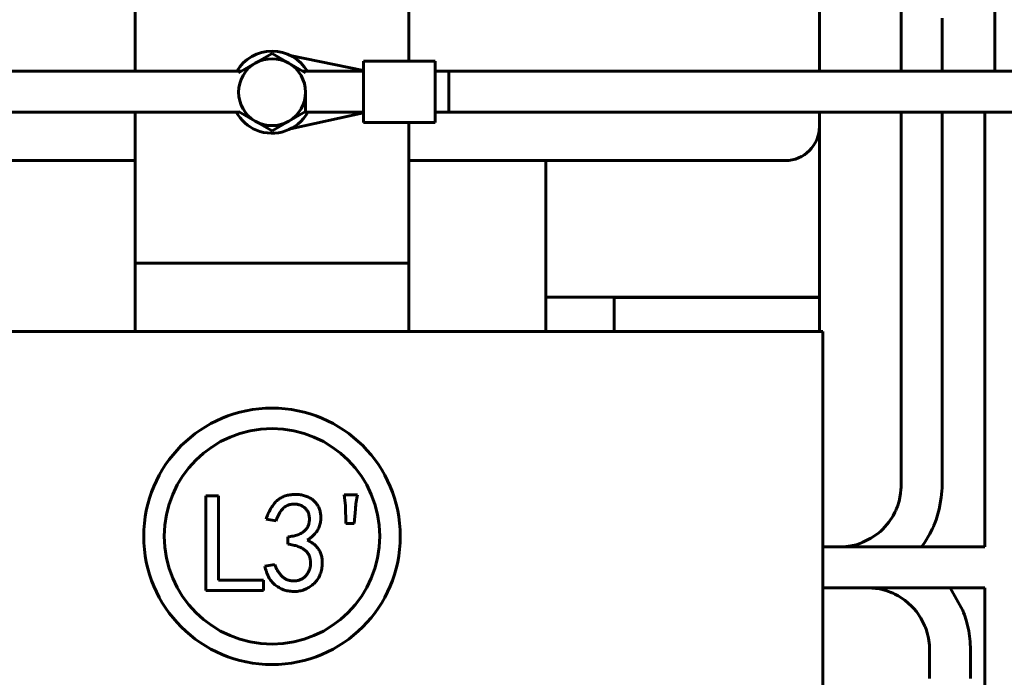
# Model space of a CAD drawing. Header units: millimetres. Extents: x 0 to 297, y 0 to 420.
# Tile 9 of 16: x 197 to 233, y 163 to 187. Entities that reach past the tile are written whole.
import ezdxf

# ---------------------------------------------------------------- set-up
doc = ezdxf.new("R2010")
doc.units = ezdxf.units.MM
doc.linetypes.add('K5LT_BASIC', pattern=[0])
doc.linetypes.add('K5LT_THIN', pattern=[0])
doc.layers.add('Системный слой', color=7, linetype='Continuous')
doc.styles.add('KDIMTEXTSTYLE', font='GOST_AU.SHX', dxfattribs={"width": 0.96, "oblique": 15, "height": 5})
doc.dimstyles.new('KDIMSTYLE (0.25)', dxfattribs={"dimtxt": 5, "dimasz": 1, "dimexe": 2, "dimexo": 0, "dimgap": 1, "dimtad": 1, "dimlfac": 4, "dimtxsty": 'KDIMTEXTSTYLE', "dimsah": 1, "dimcen": 0, "dimdle": 1, "dimadec": 0, "dimazin": 0, "dimtfac": 0.667, "dimtmove": 0, "dimatfit": 3, "dimfxl": 1, "dimtvp": 1, "dimtolj": 1, "dimtzin": 0, "dimarcsym": 0})

# ---------------------------------------------------------------- blocks, each defined once
blk = doc.blocks.new('U9')
at = {"layer": 'Системный слой', "color": 150, "linetype": 'K5LT_BASIC', "lineweight": 60, "true_color": 0x0080ff}
for p, q in [((166.932, 185.532), (204.851, 185.532)), ((207.089, 185.532), (209.307, 185.532)), ((211.932, 185.532), (230.452, 185.532))]:
    blk.add_line(p, q, dxfattribs=at)
blk = doc.blocks.new('U12')
at = {"layer": 'Системный слой', "color": 150, "linetype": 'K5LT_BASIC', "lineweight": 60, "true_color": 0x0080ff}
for p, q in [((232.379, 187.357), (232.379, 188.719)), ((232.379, 186.698), (232.379, 187.357)), ((232.379, 186.387), (232.379, 186.698)), ((232.379, 186.238), (232.379, 186.387)), ((232.379, 186.166), (232.379, 186.238)), ((232.379, 186.13), (232.379, 186.166)), ((232.379, 186.112), (232.379, 186.13)), ((232.379, 186.104), (232.379, 186.112)), ((232.379, 186.099), (232.379, 186.104)), ((232.379, 186.031), (232.379, 186.099)), ((232.379, 185.986), (232.379, 186.031)), ((232.379, 185.964), (232.379, 185.986)), ((232.379, 185.953), (232.379, 185.964)), ((232.379, 185.948), (232.379, 185.953)), ((232.379, 185.945), (232.379, 185.948)), ((232.379, 185.906), (232.379, 185.945)), ((232.379, 185.872), (232.379, 185.906)), ((232.379, 185.855), (232.379, 185.872)), ((232.379, 185.846), (232.379, 185.855)), ((232.379, 185.842), (232.379, 185.846)), ((232.379, 185.84), (232.379, 185.842)), ((232.379, 185.834), (232.379, 185.84)), ((232.379, 185.806), (232.379, 185.834)), ((232.379, 185.792), (232.379, 185.806)), ((232.379, 185.785), (232.379, 185.792)), ((232.379, 185.781), (232.379, 185.785)), ((232.379, 185.779), (232.379, 185.781)), ((232.379, 185.768), (232.379, 185.779)), ((232.379, 185.756), (232.379, 185.768)), ((232.379, 185.749), (232.379, 185.756)), ((232.379, 185.746), (232.379, 185.749)), ((232.379, 185.744), (232.379, 185.746)), ((232.379, 185.742), (232.379, 185.744)), ((232.379, 185.73), (232.379, 185.742)), ((232.379, 185.724), (232.379, 185.73)), ((232.379, 185.721), (232.379, 185.724)), ((232.379, 185.719), (232.379, 185.721)), ((232.379, 185.715), (232.379, 185.719)), ((232.379, 185.71), (232.379, 185.715)), ((232.379, 185.707), (232.379, 185.71)), ((232.379, 185.705), (232.379, 185.707)), ((232.379, 185.701), (232.379, 185.705)), ((232.379, 185.698), (232.379, 185.701)), ((232.379, 185.696), (232.379, 185.698)), ((232.379, 185.694), (232.379, 185.696)), ((232.379, 185.691), (232.379, 185.694)), ((232.379, 185.689), (232.379, 185.691)), ((232.379, 185.687), (232.379, 185.689)), ((232.379, 185.685), (232.379, 185.687)), ((232.379, 185.682), (232.379, 185.685)), ((232.379, 185.68), (232.379, 185.682)), ((232.379, 185.678), (232.379, 185.68)), ((232.379, 185.676), (232.379, 185.678)), ((232.379, 185.673), (232.379, 185.676)), ((232.379, 185.671), (232.379, 185.673)), ((232.379, 185.668), (232.379, 185.671)), ((232.379, 185.666), (232.379, 185.668)), ((232.379, 185.663), (232.379, 185.666)), ((232.379, 185.657), (232.379, 185.663)), ((232.379, 185.654), (232.379, 185.657)), ((232.379, 185.652), (232.379, 185.654)), ((232.379, 185.633), (232.379, 185.652)), ((232.379, 185.62), (232.379, 185.633)), ((232.379, 185.614), (232.379, 185.62)), ((232.379, 185.61), (232.379, 185.614)), ((232.379, 185.608), (232.379, 185.61)), ((232.379, 185.595), (232.379, 185.608)), ((232.379, 185.58), (232.379, 185.595)), ((232.379, 185.572), (232.379, 185.58)), ((232.379, 185.568), (232.379, 185.572)), ((232.379, 185.566), (232.379, 185.568)), ((232.379, 185.564), (232.379, 185.566)), ((232.379, 185.561), (232.379, 185.564)), ((232.379, 185.559), (232.379, 185.561)), ((232.379, 185.557), (232.379, 185.559)), ((232.379, 185.555), (232.379, 185.557)), ((232.379, 185.551), (232.379, 185.555)), ((232.379, 185.545), (232.379, 185.551)), ((232.379, 185.532), (232.379, 185.545))]:
    blk.add_line(p, q, dxfattribs=at)
blk = doc.blocks.new('U13')
at = {"layer": 'Системный слой', "color": 150, "linetype": 'K5LT_BASIC', "lineweight": 60, "true_color": 0x0080ff}
for p, q in [((166.932, 184.032), (204.797, 184.032)), ((207.143, 184.032), (209.307, 184.032)), ((211.932, 184.032), (230.452, 184.032)), ((232.015, 184.032), (232.686, 184.032))]:
    blk.add_line(p, q, dxfattribs=at)
blk = doc.blocks.new('U26')
at = {"layer": 'Системный слой', "color": 150, "linetype": 'K5LT_BASIC', "lineweight": 60, "true_color": 0x0080ff}
for p, q in [((235.015, 184.032), (235.015, 183.99)), ((235.015, 183.99), (235.015, 183.967)), ((235.015, 183.967), (235.015, 183.956)), ((235.015, 183.956), (235.015, 183.93)), ((235.015, 183.93), (235.015, 183.881)), ((235.015, 183.881), (235.015, 183.781)), ((235.015, 183.781), (235.015, 183.568)), ((235.015, 183.568), (235.015, 183.098)), ((235.015, 183.098), (235.015, 182.044)), ((235.015, 182.044), (235.015, 180.119)), ((235.015, 180.119), (235.015, 176.47)), ((235.015, 176.47), (235.015, 171.15)), ((235.015, 171.15), (235.015, 171.127)), ((235.015, 171.127), (235.015, 171.117)), ((235.015, 171.117), (235.015, 171.115)), ((235.015, 171.115), (235.015, 171.113)), ((235.015, 171.113), (235.015, 171.107)), ((235.015, 171.107), (235.015, 171.101)), ((235.015, 171.101), (235.015, 171.089)), ((235.015, 171.089), (235.015, 171.064)), ((235.015, 171.064), (235.015, 171.014)), ((235.015, 171.014), (235.015, 170.915)), ((235.015, 170.915), (235.015, 170.714)), ((235.015, 170.714), (235.015, 170.338)), ((235.009, 170.207), (235.004, 170.149)), ((235.011, 170.237), (235.009, 170.207)), ((235.012, 170.252), (235.011, 170.237)), ((235.013, 170.284), (235.012, 170.263)), ((235.012, 170.263), (235.012, 170.259)), ((235.012, 170.259), (235.012, 170.252)), ((235.015, 170.338), (235.013, 170.284)), ((234.944, 169.82), (234.925, 169.753)), ((234.953, 169.853), (234.944, 169.82)), ((234.957, 169.87), (234.953, 169.853)), ((234.959, 169.878), (234.957, 169.87)), ((234.96, 169.883), (234.959, 169.878)), ((234.978, 169.966), (234.96, 169.883)), ((234.989, 170.028), (234.978, 169.966)), ((234.994, 170.06), (234.989, 170.028)), ((234.996, 170.075), (234.994, 170.06)), ((234.997, 170.083), (234.996, 170.075)), ((235.004, 170.149), (234.997, 170.087)), ((234.997, 170.087), (234.997, 170.083)), ((234.813, 169.46), (234.784, 169.398)), ((234.827, 169.491), (234.813, 169.46)), ((234.834, 169.506), (234.827, 169.491)), ((234.837, 169.514), (234.834, 169.506)), ((234.839, 169.518), (234.837, 169.514)), ((234.854, 169.556), (234.839, 169.518)), ((234.878, 169.617), (234.854, 169.556)), ((234.889, 169.648), (234.878, 169.617)), ((234.895, 169.663), (234.889, 169.648)), ((234.898, 169.67), (234.895, 169.663)), ((234.899, 169.674), (234.898, 169.67)), ((234.925, 169.753), (234.899, 169.674)), ((234.594, 169.082), (234.591, 169.077)), ((234.652, 169.166), (234.594, 169.082)), ((234.695, 169.235), (234.652, 169.166)), ((234.716, 169.27), (234.695, 169.235)), ((234.726, 169.288), (234.716, 169.27)), ((234.731, 169.297), (234.726, 169.288)), ((234.733, 169.302), (234.731, 169.297)), ((234.784, 169.398), (234.733, 169.302)), ((234.275, 168.724), (234.196, 168.656)), ((234.345, 168.79), (234.275, 168.724)), ((234.379, 168.824), (234.345, 168.79)), ((234.396, 168.841), (234.379, 168.824)), ((234.404, 168.85), (234.396, 168.841)), ((234.408, 168.854), (234.404, 168.85)), ((234.487, 168.943), (234.408, 168.854)), ((234.544, 169.014), (234.487, 168.943)), ((234.571, 169.05), (234.544, 169.014)), ((234.584, 169.068), (234.571, 169.05)), ((234.591, 169.077), (234.584, 169.068)), ((233.795, 168.391), (233.699, 168.345)), ((233.881, 168.438), (233.795, 168.391)), ((233.922, 168.462), (233.881, 168.438)), ((233.943, 168.475), (233.922, 168.462)), ((233.953, 168.481), (233.943, 168.475)), ((233.959, 168.484), (233.953, 168.481)), ((234.048, 168.544), (233.959, 168.484)), ((234.126, 168.6), (234.048, 168.544)), ((234.164, 168.629), (234.126, 168.6)), ((234.183, 168.644), (234.164, 168.629)), ((234.192, 168.652), (234.183, 168.644)), ((234.196, 168.656), (234.192, 168.652)), ((232.015, 168.142), (226.095, 168.142)), ((233.557, 168.286), (233.515, 168.27)), ((233.582, 168.296), (233.557, 168.286)), ((233.629, 168.314), (233.582, 168.296)), ((233.666, 168.33), (233.629, 168.314)), ((233.685, 168.338), (233.666, 168.33)), ((233.694, 168.343), (233.685, 168.338)), ((233.699, 168.345), (233.694, 168.343))]:
    blk.add_line(p, q, dxfattribs=at)
blk = doc.blocks.new('U27')
at = {"layer": 'Системный слой', "color": 150, "linetype": 'K5LT_BASIC', "lineweight": 60, "true_color": 0x0080ff}
for p, q in [((236.515, 184.782), (236.515, 184.782)), ((236.515, 184.782), (236.515, 184.782)), ((236.515, 184.782), (236.515, 184.782)), ((236.515, 184.782), (236.515, 184.782)), ((236.515, 184.782), (236.515, 184.782)), ((236.515, 184.782), (236.515, 184.782)), ((236.515, 184.78), (236.515, 184.55)), ((236.515, 184.55), (236.515, 184.541)), ((236.515, 184.541), (236.515, 184.523)), ((236.515, 184.523), (236.515, 184.485)), ((236.515, 184.485), (236.515, 184.401)), ((236.515, 184.401), (236.515, 184.206)), ((236.515, 184.206), (236.515, 183.895)), ((236.515, 183.895), (236.515, 183.878)), ((236.515, 183.878), (236.515, 183.844)), ((236.515, 183.844), (236.515, 183.774)), ((236.515, 183.774), (236.515, 183.628)), ((236.515, 183.628), (236.515, 183.314)), ((236.515, 183.314), (236.515, 182.919)), ((236.515, 182.919), (236.515, 182.897)), ((236.515, 182.897), (236.515, 182.853)), ((236.515, 182.853), (236.515, 182.763)), ((236.515, 182.763), (236.515, 182.581)), ((236.515, 182.581), (236.515, 182.208)), ((236.515, 182.208), (236.515, 181.975)), ((236.515, 181.975), (236.515, 181.858)), ((236.515, 181.858), (236.515, 181.799)), ((236.515, 181.799), (236.515, 181.769)), ((236.515, 181.769), (236.515, 181.743)), ((236.515, 181.743), (236.515, 181.692)), ((236.515, 181.692), (236.515, 181.588)), ((236.515, 181.588), (236.515, 181.382)), ((236.515, 181.382), (236.515, 180.968)), ((236.515, 180.968), (236.515, 180.141)), ((236.515, 180.141), (236.515, 178.487)), ((236.515, 178.487), (236.515, 175.179)), ((236.515, 175.179), (236.515, 171.096)), ((236.515, 171.096), (236.515, 170.977)), ((236.515, 170.977), (236.515, 170.918)), ((236.515, 170.918), (236.515, 170.888)), ((236.515, 170.888), (236.515, 170.874)), ((236.515, 170.874), (236.515, 170.866)), ((236.515, 170.866), (236.515, 170.855)), ((236.515, 170.855), (236.515, 170.84)), ((236.515, 170.84), (236.515, 170.816)), ((236.515, 170.816), (236.515, 170.78)), ((236.515, 170.78), (236.515, 170.727)), ((236.515, 170.727), (236.515, 170.645)), ((236.515, 170.645), (236.515, 170.517)), ((236.511, 170.224), (236.497, 170.042)), ((236.514, 170.313), (236.511, 170.224)), ((236.515, 170.357), (236.514, 170.313)), ((236.515, 170.517), (236.515, 170.378)), ((236.515, 170.378), (236.515, 170.357)), ((236.497, 170.042), (236.44, 169.663)), ((236.44, 169.663), (236.342, 169.271)), ((236.342, 169.271), (236.224, 168.943)), ((236.138, 168.754), (236.028, 168.544)), ((236.189, 168.861), (236.138, 168.754)), ((236.212, 168.916), (236.189, 168.861)), ((236.224, 168.943), (236.212, 168.916)), ((236.028, 168.544), (235.769, 168.147)), ((235.769, 168.147), (235.406, 167.73)), ((235.342, 167.668), (235.255, 167.588)), ((235.385, 167.709), (235.342, 167.668)), ((235.406, 167.73), (235.385, 167.709)), ((235.073, 167.436), (234.682, 167.169)), ((235.255, 167.588), (235.073, 167.436)), ((234.194, 166.924), (234.173, 166.916)), ((234.682, 167.169), (234.194, 166.924)), ((232.015, 166.642), (226.095, 166.642)), ((233.529, 166.724), (233.515, 166.721)), ((233.879, 166.813), (233.529, 166.724)), ((234.049, 166.869), (233.879, 166.813)), ((234.132, 166.9), (234.049, 166.869)), ((234.173, 166.916), (234.132, 166.9))]:
    blk.add_line(p, q, dxfattribs=at)
blk = doc.blocks.new('U29')
at = {"layer": 'Системный слой', "color": 150, "linetype": 'K5LT_BASIC', "lineweight": 60, "true_color": 0x0080ff}
for p, q in [((166.932, 185.532), (204.851, 185.532)), ((207.089, 185.532), (209.307, 185.532)), ((211.932, 185.532), (235.765, 185.532))]:
    blk.add_line(p, q, dxfattribs=at)
blk = doc.blocks.new('U30')
at = {"layer": 'Системный слой', "color": 150, "linetype": 'K5LT_BASIC', "lineweight": 60, "true_color": 0x0080ff}
for p, q in [((166.932, 184.032), (204.797, 184.032)), ((207.143, 184.032), (209.307, 184.032)), ((211.932, 184.032), (235.765, 184.032))]:
    blk.add_line(p, q, dxfattribs=at)
blk = doc.blocks.new('U89')
at = {"layer": 'Системный слой', "color": 150, "linetype": 'K5LT_BASIC', "lineweight": 60, "true_color": 0x0080ff}
for p, q in [((230.452, 187.472), (230.452, 185.532)), ((230.452, 184.032), (230.452, 178.842)), ((230.452, 178.842), (230.452, 173.652)), ((230.452, 173.652), (230.452, 171.598)), ((230.452, 171.598), (230.452, 171.393)), ((230.452, 171.393), (230.452, 171.292)), ((230.452, 171.292), (230.452, 171.242)), ((230.452, 171.242), (230.452, 171.217)), ((230.452, 171.217), (230.452, 171.204)), ((230.452, 171.204), (230.452, 171.186)), ((230.452, 171.186), (230.452, 171.159)), ((230.452, 171.159), (230.452, 171.119)), ((230.452, 171.119), (230.452, 171.059)), ((230.452, 171.059), (230.452, 170.968)), ((230.452, 170.968), (230.452, 170.829)), ((230.452, 170.829), (230.452, 170.614)), ((230.452, 170.614), (230.452, 170.378)), ((230.445, 170.182), (230.423, 169.948)), ((230.451, 170.296), (230.445, 170.182)), ((230.452, 170.351), (230.451, 170.296)), ((230.452, 170.378), (230.452, 170.351)), ((230.423, 169.948), (230.346, 169.518)), ((230.346, 169.518), (230.233, 169.13)), ((230.233, 169.13), (230.163, 168.948)), ((230.094, 168.792), (230.006, 168.619)), ((230.134, 168.881), (230.094, 168.792)), ((230.154, 168.925), (230.134, 168.881)), ((230.163, 168.948), (230.154, 168.925)), ((230.006, 168.619), (229.805, 168.286)), ((229.805, 168.286), (229.702, 168.142))]:
    blk.add_line(p, q, dxfattribs=at)
blk = doc.blocks.new('U90')
at = {"layer": 'Системный слой', "color": 150, "linetype": 'K5LT_BASIC', "lineweight": 60, "true_color": 0x0080ff}
for p, q in [((228.952, 196.065), (228.952, 186.541)), ((228.952, 186.541), (228.952, 185.532)), ((228.952, 184.032), (228.952, 177.915)), ((228.952, 177.915), (228.952, 171.797)), ((228.952, 171.797), (228.952, 171.598)), ((228.952, 171.598), (228.952, 171.385)), ((228.952, 171.385), (228.952, 171.276)), ((228.952, 171.276), (228.952, 171.222)), ((228.952, 171.222), (228.952, 171.194)), ((228.952, 171.194), (228.952, 171.18)), ((228.952, 171.18), (228.952, 171.161)), ((228.952, 171.161), (228.952, 171.132)), ((228.952, 171.132), (228.952, 171.088)), ((228.952, 171.088), (228.952, 171.024)), ((228.952, 171.024), (228.952, 170.927)), ((228.952, 170.927), (228.952, 170.784)), ((228.952, 170.784), (228.952, 170.578)), ((228.952, 170.578), (228.952, 170.381)), ((228.948, 170.24), (228.935, 170.09)), ((228.951, 170.319), (228.948, 170.24)), ((228.952, 170.36), (228.951, 170.319)), ((228.952, 170.381), (228.952, 170.36)), ((228.88, 169.816), (228.817, 169.622)), ((228.935, 170.09), (228.88, 169.816)), ((228.756, 169.473), (228.726, 169.409)), ((228.771, 169.506), (228.756, 169.473)), ((228.778, 169.522), (228.771, 169.506)), ((228.817, 169.622), (228.778, 169.522)), ((228.66, 169.283), (228.504, 169.044)), ((228.726, 169.409), (228.66, 169.283)), ((228.249, 168.757), (228.196, 168.709)), ((228.274, 168.782), (228.249, 168.757)), ((228.287, 168.794), (228.274, 168.782)), ((228.504, 169.044), (228.287, 168.794)), ((227.851, 168.457), (227.555, 168.31)), ((228.086, 168.618), (227.851, 168.457)), ((228.196, 168.709), (228.086, 168.618)), ((226.861, 168.146), (226.702, 168.142)), ((227.119, 168.177), (226.861, 168.146)), ((227.312, 168.223), (227.119, 168.177)), ((227.441, 168.266), (227.312, 168.223)), ((227.506, 168.29), (227.441, 168.266)), ((227.539, 168.303), (227.506, 168.29)), ((227.555, 168.31), (227.539, 168.303))]:
    blk.add_line(p, q, dxfattribs=at)
blk = doc.blocks.new('U91')
at = {"layer": 'Системный слой', "color": 150, "linetype": 'K5LT_BASIC', "lineweight": 60, "true_color": 0x0080ff}
for p, q in [((227.741, 166.642), (228.17, 166.604)), ((228.17, 166.604), (228.402, 166.545)), ((228.402, 166.545), (228.587, 166.477)), ((228.587, 166.477), (228.611, 166.467)), ((228.611, 166.467), (228.627, 166.46)), ((228.627, 166.46), (228.66, 166.446)), ((228.66, 166.446), (228.724, 166.416)), ((228.724, 166.416), (228.85, 166.349)), ((228.85, 166.349), (229.089, 166.193)), ((229.089, 166.193), (229.339, 165.976)), ((229.339, 165.976), (229.351, 165.964)), ((229.351, 165.964), (229.376, 165.938)), ((229.376, 165.938), (229.424, 165.885)), ((229.424, 165.885), (229.515, 165.776)), ((229.515, 165.776), (229.676, 165.541)), ((229.676, 165.541), (229.823, 165.245)), ((229.823, 165.245), (229.83, 165.228)), ((229.83, 165.228), (229.843, 165.195)), ((229.843, 165.195), (229.867, 165.131)), ((229.867, 165.131), (229.91, 165.001)), ((229.91, 165.001), (229.956, 164.808)), ((229.956, 164.808), (229.987, 164.551)), ((229.987, 164.551), (229.991, 164.381)), ((229.991, 164.381), (229.991, 164.36)), ((229.991, 164.36), (229.991, 164.316)), ((229.991, 164.316), (229.991, 164.227)), ((229.991, 164.227), (229.991, 164.04)), ((229.991, 164.04), (229.991, 163.805)), ((229.991, 163.805), (229.991, 163.685)), ((229.991, 163.685), (229.991, 163.625)), ((229.991, 163.625), (229.991, 163.595)), ((229.991, 163.595), (229.991, 163.579)), ((229.991, 163.579), (229.991, 163.561)), ((229.991, 163.561), (229.991, 163.533)), ((229.991, 163.533), (229.991, 163.491)), ((229.991, 163.491), (229.991, 163.429)), ((229.991, 163.429), (229.991, 163.336))]:
    blk.add_line(p, q, dxfattribs=at)
blk = doc.blocks.new('U92')
at = {"layer": 'Системный слой', "color": 150, "linetype": 'K5LT_BASIC', "lineweight": 60, "true_color": 0x0080ff}
for p, q in [((230.741, 166.642), (231.211, 165.813)), ((231.211, 165.813), (231.221, 165.791)), ((231.221, 165.791), (231.238, 165.745)), ((231.238, 165.745), (231.272, 165.653)), ((231.272, 165.653), (231.333, 165.463)), ((231.333, 165.463), (231.425, 165.075)), ((231.425, 165.075), (231.478, 164.684)), ((231.478, 164.684), (231.491, 164.378)), ((231.491, 164.378), (231.491, 164.351)), ((231.491, 164.351), (231.491, 164.298)), ((231.491, 164.298), (231.491, 164.194)), ((231.491, 164.194), (231.491, 163.995)), ((231.491, 163.995), (231.491, 163.767)), ((231.491, 163.767), (231.491, 163.655)), ((231.491, 163.655), (231.491, 163.6)), ((231.491, 163.6), (231.491, 163.572)), ((231.491, 163.572), (231.491, 163.558)), ((231.491, 163.558), (231.491, 163.541)), ((231.491, 163.541), (231.491, 163.515)), ((231.491, 163.515), (231.491, 163.476)), ((231.491, 163.476), (231.491, 163.419)), ((231.491, 163.419), (231.491, 163.331))]:
    blk.add_line(p, q, dxfattribs=at)
blk = doc.blocks.new('U94')
at = {"layer": 'Системный слой', "color": 150, "linetype": 'K5LT_BASIC', "lineweight": 60, "true_color": 0x0080ff}
for p, q in [((232.015, 184.032), (232.015, 168.142)), ((232.015, 166.642), (232.015, 150.098))]:
    blk.add_line(p, q, dxfattribs=at)
blk = doc.blocks.new('U95')
at = {"layer": 'Системный слой', "color": 150, "linetype": 'K5LT_BASIC', "lineweight": 60, "true_color": 0x0080ff}
for start, end in [(30.6955, 149.3045), (209.3093, 247.5517), (247.5517, 330.6907)]:
    blk.add_arc((205.97, 184.767), 1.5, start, end, dxfattribs=at)
blk = doc.blocks.new('U108')
at = {"layer": 'Системный слой', "color": 150, "linetype": 'K5LT_BASIC', "lineweight": 60, "true_color": 0x0080ff}
blk.add_line((225.97, 177.267), (215.97, 177.267), dxfattribs=at)
blk = doc.blocks.new('U109')
at = {"layer": 'Системный слой', "color": 150, "linetype": 'K5LT_BASIC', "lineweight": 60, "true_color": 0x0080ff}
for p, q in [((225.97, 198.517), (225.97, 201.517)), ((225.97, 178.017), (225.97, 183.517))]:
    blk.add_line(p, q, dxfattribs=at)
blk = doc.blocks.new('U112')
at = {"layer": 'Системный слой', "color": 150, "linetype": 'K5LT_BASIC', "lineweight": 60, "true_color": 0x0080ff}
blk.add_line((215.97, 176.017), (215.97, 182.267), dxfattribs=at)
blk = doc.blocks.new('U120')
at = {"layer": 'Системный слой', "color": 150, "linetype": 'K5LT_BASIC', "lineweight": 60, "true_color": 0x0080ff}
for p, q in [((225.97, 185.532), (225.97, 198.517)), ((225.97, 183.517), (225.97, 184.032))]:
    blk.add_line(p, q, dxfattribs=at)
blk = doc.blocks.new('U121')
at = {"layer": 'Системный слой', "color": 150, "linetype": 'K5LT_BASIC', "lineweight": 60, "true_color": 0x0080ff}
for p, q in [((184.97, 182.267), (200.97, 182.267)), ((210.97, 182.267), (224.72, 182.267))]:
    blk.add_line(p, q, dxfattribs=at)
blk = doc.blocks.new('U126')
at = {"layer": 'Системный слой', "color": 150, "linetype": 'K5LT_BASIC', "lineweight": 60, "true_color": 0x0080ff}
for p, q in [((200.97, 185.532), (200.97, 196.017)), ((200.97, 179.267), (200.97, 184.032))]:
    blk.add_line(p, q, dxfattribs=at)
blk = doc.blocks.new('U127')
at = {"layer": 'Системный слой', "color": 150, "linetype": 'K5LT_BASIC', "lineweight": 60, "true_color": 0x0080ff}
for p, q in [((210.97, 185.907), (210.97, 196.017)), ((210.97, 179.267), (210.97, 183.657))]:
    blk.add_line(p, q, dxfattribs=at)
blk = doc.blocks.new('KDIMARROW_01')
at = {"layer": 'Системный слой'}
blk.add_hatch(color=0, dxfattribs=at).paths.add_polyline_path([(0, 0), (-5, 0.658), (-4.5, 0), (-5, -0.658)])
at = {"layer": 'Системный слой', "color": 0, "linetype": 'K5LT_THIN', "lineweight": 18}
for p, q in [((-4.5, 0), (-5, 0.658)), ((-5, 0.658), (0, 0)), ((0, 0), (-5, -0.658)), ((-5, -0.658), (-4.5, 0)), ((0, 0), (-1, 0))]:
    blk.add_line(p, q, dxfattribs=at)

msp = doc.modelspace()

# ---------------------------------------------------------------- linework, layer by layer
at = {"layer": 'Системный слой', "color": 150, "linetype": 'K5LT_BASIC', "lineweight": 60, "true_color": 0x0080ff}
for p, q in [((205.9701, 186.1783), (205.3589, 185.8254)), ((206.5814, 185.8254), (205.9701, 186.1783)), ((209.3072, 185.5574), (206.6311, 186.1132)), ((205.3589, 185.8254), (204.7476, 185.4725)), ((207.1926, 185.4725), (206.5814, 185.8254)), ((209.3072, 183.6574), (209.3072, 185.9074)), ((209.3072, 185.9074), (211.9322, 185.9074)), ((211.9322, 183.6574), (211.9322, 185.9074)), ((211.9322, 185.5324), (212.4322, 185.5324)), ((211.9322, 185.5324), (230.0194, 185.5324)), ((212.4322, 185.5324), (212.4322, 184.0324)), ((207.1926, 184.0609), (207.1926, 184.7667)), ((204.7476, 184.0609), (205.3589, 183.708)), ((206.5814, 183.708), (207.1926, 184.0609)), ((206.6444, 183.4268), (209.3072, 184.0074)), ((211.9322, 184.0324), (212.4322, 184.0324)), ((211.9322, 184.0324), (230.0793, 184.0324)), ((205.3589, 183.708), (205.9701, 183.3551)), ((205.9701, 183.3551), (206.5814, 183.708)), ((209.3072, 183.6574), (211.9322, 183.6574)), ((200.9701, 178.5167), (200.9701, 179.2667)), ((210.9701, 179.2667), (210.9701, 178.5167)), ((200.9701, 176.0167), (200.9701, 178.5167)), ((210.9701, 178.5167), (200.9701, 178.5167)), ((210.9701, 176.0167), (210.9701, 178.5167)), ((225.9701, 178.0167), (225.9701, 177.2667)), ((218.4701, 177.2667), (225.9701, 177.2667)), ((218.4701, 176.5167), (218.4701, 177.2667)), ((225.9701, 177.2667), (225.9701, 176.5167)), ((218.4701, 176.5167), (218.4701, 176.0167)), ((225.9701, 176.5167), (225.9701, 176.0167)), ((194.0951, 176.0167), (217.8451, 176.0167)), ((217.8451, 176.0167), (226.0951, 176.0167)), ((226.0951, 176.0167), (226.0951, 111.0167)), ((203.5474, 170.0098), (204.0137, 170.0098)), ((203.5474, 166.5426), (203.5474, 170.0098)), ((204.0137, 170.0098), (204.0137, 166.9279)), ((208.6489, 169.6449), (208.6083, 170.0504)), ((208.6083, 170.0504), (209.095, 170.0504)), ((208.6692, 168.996), (208.6489, 169.6449)), ((209.0139, 169.5232), (208.9733, 168.996)), ((206.1184, 169.0974), (205.7534, 169.1582)), ((208.9733, 168.996), (208.6692, 168.996)), ((206.5442, 168.2458), (206.5442, 168.5094)), ((205.7129, 167.4348), (206.0779, 167.4956)), ((204.0137, 166.9279), (205.6561, 166.9279)), ((205.6561, 166.9279), (205.6561, 166.5426)), ((205.6561, 166.5426), (203.5474, 166.5426))]:
    msp.add_line(p, q, dxfattribs=at)
for radius in [4.6875, 3.9375]:
    msp.add_circle((205.9695, 168.529), radius, dxfattribs=at)
for centre, radius, start, end in [((205.9701, 184.7667), 1.2225, 60, 120), ((205.9701, 184.7667), 1.2225, 120, 180), ((205.9701, 184.7667), 1.2225, 0, 60), ((205.9701, 184.7667), 1.2225, 180, 240), ((205.9701, 184.7667), 1.2225, 300, 0), ((205.9701, 184.7667), 1.2225, 240, 300), ((224.7201, 183.5167), 1.25, 270, 0)]:
    msp.add_arc(centre, radius, start, end, dxfattribs=at)
for points, knots in [([(205.7534, 169.1582), (205.7747, 169.217), (205.8162, 169.3314), (205.8936, 169.4923), (205.9836, 169.6373), (206.0678, 169.7468), (206.1419, 169.8254), (206.2033, 169.8761), (206.2683, 169.9221), (206.3388, 169.9606), (206.4138, 169.9935), (206.4938, 170.0186), (206.5781, 170.0382), (206.666, 170.0515), (206.7546, 170.0585), (206.8416, 170.0614), (206.9259, 170.057), (207.0075, 170.0495), (207.086, 170.0348), (207.1617, 170.0155), (207.2343, 169.9896), (207.3044, 169.96), (207.3699, 169.9246), (207.4316, 169.8858), (207.4869, 169.8408), (207.5389, 169.7933), (207.5835, 169.7391), (207.6247, 169.6817), (207.6606, 169.6197), (207.6904, 169.5533), (207.7153, 169.4846), (207.7339, 169.4134), (207.7478, 169.341), (207.7543, 169.2665), (207.755, 169.1909), (207.7496, 169.1136), (207.7382, 169.0348), (207.7213, 168.9548), (207.697, 168.8748), (207.6619, 168.797), (207.6174, 168.7219), (207.5635, 168.6493), (207.5002, 168.5792), (207.4267, 168.5127), (207.3447, 168.4475), (207.2848, 168.4081), (207.2539, 168.3877)], [0, 0, 0, 0, 0.0474644, 0.0924887, 0.135475, 0.1769674, 0.1972903, 0.2174162, 0.2373714, 0.2578142, 0.2783543, 0.2995383, 0.3214187, 0.3441338, 0.3670489, 0.3889408, 0.4102756, 0.4311237, 0.4512424, 0.4709051, 0.4904653, 0.5097307, 0.5287159, 0.5470332, 0.5650435, 0.5828138, 0.6005035, 0.6182453, 0.6364913, 0.6548865, 0.6734863, 0.6919963, 0.7107705, 0.7294984, 0.7487196, 0.7681758, 0.7883602, 0.8091874, 0.8303141, 0.8517809, 0.8738761, 0.8965984, 0.9204467, 0.9454984, 0.97192, 1, 1, 1, 1]), ([(209.095, 170.0504), (209.0766, 169.9628), (209.04, 169.7885), (209.0226, 169.6113), (209.0139, 169.5232)], [0, 0, 0, 0, 0.5027795, 1, 1, 1, 1]), ([(206.5442, 168.5094), (206.5786, 168.5129), (206.6451, 168.5197), (206.7407, 168.5377), (206.8292, 168.5579), (206.9103, 168.5837), (206.9842, 168.6137), (207.0512, 168.6478), (207.1105, 168.6873), (207.1625, 168.731), (207.208, 168.7785), (207.2464, 168.8298), (207.2784, 168.8844), (207.3034, 168.9427), (207.321, 169.0046), (207.3336, 169.0696), (207.3374, 169.1382), (207.336, 169.2087), (207.3285, 169.2786), (207.3124, 169.3449), (207.2898, 169.4061), (207.2609, 169.463), (207.2231, 169.5137), (207.1794, 169.5599), (207.1286, 169.6006), (207.0717, 169.6356), (207.0108, 169.6642), (206.9484, 169.6875), (206.8847, 169.7015), (206.8203, 169.709), (206.7548, 169.7102), (206.6884, 169.702), (206.6209, 169.6877), (206.5529, 169.6662), (206.4853, 169.6359), (206.4218, 169.5921), (206.3625, 169.5372), (206.3052, 169.4721), (206.2536, 169.394), (206.2037, 169.3059), (206.1577, 169.2062), (206.1319, 169.1347), (206.1184, 169.0974)], [0, 0, 0, 0, 0.0346279, 0.0670302, 0.097477, 0.1256632, 0.1522368, 0.1773884, 0.2009232, 0.2235527, 0.2453943, 0.2667337, 0.2876601, 0.3086917, 0.3301416, 0.3521026, 0.3749979, 0.3988532, 0.4228625, 0.4453314, 0.4670165, 0.488239, 0.5090779, 0.5302096, 0.5518132, 0.5742469, 0.597043, 0.6191997, 0.6408208, 0.6623075, 0.6841505, 0.7063853, 0.7292324, 0.7532102, 0.7778108, 0.803296, 0.8301304, 0.8587779, 0.8900428, 0.9237671, 0.9602734, 1, 1, 1, 1]), ([(207.2539, 168.3877), (207.2992, 168.3663), (207.3879, 168.3243), (207.5065, 168.2394), (207.6083, 168.1393), (207.6788, 168.0434), (207.7264, 167.9598), (207.7547, 167.8911), (207.7764, 167.8178), (207.7921, 167.7402), (207.802, 167.6578), (207.8045, 167.5707), (207.8016, 167.4786), (207.7918, 167.3835), (207.7761, 167.2881), (207.751, 167.1962), (207.7189, 167.1088), (207.6787, 167.0259), (207.6301, 166.9481), (207.5728, 166.8755), (207.5092, 166.8066), (207.437, 166.7444), (207.3606, 166.6876), (207.2803, 166.6385), (207.1978, 166.597), (207.1126, 166.5638), (207.0248, 166.539), (206.9345, 166.5218), (206.8416, 166.5118), (206.7471, 166.5107), (206.6529, 166.5163), (206.5612, 166.5304), (206.4723, 166.5492), (206.3869, 166.577), (206.3041, 166.6102), (206.2253, 166.652), (206.1494, 166.6997), (206.0769, 166.7541), (206.009, 166.8157), (205.9473, 166.8845), (205.8912, 166.9595), (205.8438, 167.0424), (205.8, 167.1304), (205.7649, 167.2261), (205.734, 167.3278), (205.72, 167.3986), (205.7129, 167.4348)], [0, 0, 0, 0, 0.0353833, 0.0692705, 0.1025623, 0.13598, 0.1530165, 0.1704708, 0.18839, 0.2069955, 0.2264245, 0.246968, 0.2685728, 0.2915207, 0.3145081, 0.3368773, 0.3587738, 0.3802259, 0.4019327, 0.4234948, 0.4455346, 0.4681122, 0.4907681, 0.5127759, 0.5345433, 0.5560063, 0.5773522, 0.5989781, 0.6208696, 0.6433506, 0.6656967, 0.6875237, 0.70891, 0.7299007, 0.7509362, 0.7719157, 0.7928347, 0.8143218, 0.8358715, 0.8575523, 0.8795708, 0.9019429, 0.9249779, 0.949008, 0.973929, 1, 1, 1, 1]), ([(206.0779, 167.4956), (206.0923, 167.4531), (206.1205, 167.3696), (206.1816, 167.2542), (206.2545, 167.1502), (206.3246, 167.0722), (206.3878, 167.019), (206.4378, 166.9842), (206.4902, 166.9543), (206.5467, 166.9324), (206.6051, 166.9135), (206.667, 166.903), (206.7313, 166.8969), (206.7974, 166.8959), (206.8633, 166.9019), (206.927, 166.9139), (206.9874, 166.9317), (207.0442, 166.9566), (207.0968, 166.9888), (207.147, 167.0255), (207.193, 167.0695), (207.2344, 167.1196), (207.2718, 167.1734), (207.3041, 167.2296), (207.3308, 167.2879), (207.3508, 167.3482), (207.3663, 167.4101), (207.3748, 167.4741), (207.3789, 167.5399), (207.3763, 167.6067), (207.3695, 167.6726), (207.3556, 167.7357), (207.3369, 167.7947), (207.3137, 167.8508), (207.2834, 167.902), (207.2486, 167.95), (207.2085, 167.994), (207.1621, 168.0339), (207.1099, 168.0709), (207.0506, 168.1051), (206.9836, 168.1351), (206.9102, 168.1641), (206.8289, 168.1885), (206.7407, 168.2109), (206.645, 168.2305), (206.5786, 168.2406), (206.5442, 168.2458)], [0, 0, 0, 0, 0.0421545, 0.0827972, 0.1221768, 0.1614951, 0.1808753, 0.1998131, 0.218676, 0.2374728, 0.2566836, 0.2763067, 0.2964043, 0.3173563, 0.3383914, 0.3585206, 0.3781819, 0.3974704, 0.416687, 0.4360372, 0.4558515, 0.476407, 0.4970419, 0.5173929, 0.5373034, 0.5571791, 0.5770478, 0.5972554, 0.617769, 0.6389669, 0.6600494, 0.6800419, 0.6995475, 0.7182171, 0.7369917, 0.7553545, 0.7738496, 0.792872, 0.8127936, 0.8339915, 0.8570584, 0.8818013, 0.9081599, 0.9368209, 0.9673369, 1, 1, 1, 1])]:
    msp.add_open_spline(points, degree=3, knots=knots, dxfattribs=at)

# ---------------------------------------------------------------- block references
at = {"layer": 'Системный слой'}
for name in ['U89', 'U12', 'U90', 'U109', 'U120', 'U126', 'U127', 'U95', 'U9', 'U29', 'U27', 'U13', 'U30', 'U26', 'U94', 'U121', 'U112', 'U108', 'U92', 'U91']:
    msp.add_blockref(name, (0, 0), dxfattribs=at)

# ---------------------------------------------------------------- dimensions: what is measured, and where the dimension line sits
at = {"layer": 'Системный слой', "color": 7}
msp.add_linear_dim(base=(94.5326, 227.2667), p1=(236.5151, 182.5674), p2=(94.5326, 185.555), location=(165.5239, 227.2667), text='\\H5.0;\\W0.965;\\Q15;\\H5.0;\\W0.965;\\Q15;\\Q15;Ш', dimstyle='KDIMSTYLE (0.25)', override={"dimexo": 0, "dimblk1": 'KDIMARROW_01', "dimblk2": 'KDIMARROW_01', "dimse1": 0, "dimse2": 0, "dimclrt": 7, "dimtolj": 1}, dxfattribs=at).render()

doc.saveas('drawing.dxf')
